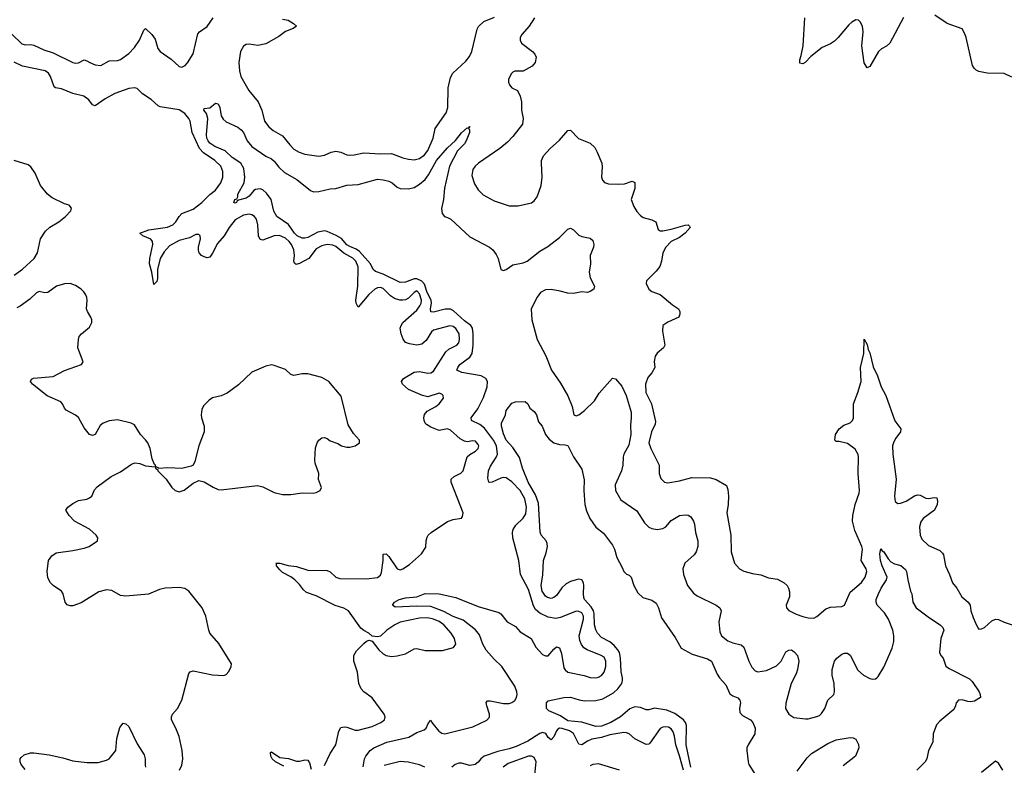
# Model space of a CAD drawing. Header units: inches. Extents: x 2293880 to 2522759, y 823965 to 1006879.
# Tile 126 of 256: x 2351370 to 2358412, y 942124 to 947457. Entities that reach past the tile are written whole.
import ezdxf

# ---------------------------------------------------------------- set-up
doc = ezdxf.new("R2010")
doc.units = ezdxf.units.IN
doc.header["$MEASUREMENT"] = 0
doc.layers.add('C3954', color=7, linetype='Continuous')

msp = doc.modelspace()

# ---------------------------------------------------------------- linework, layer by layer
at = {"layer": 'C3954', "color": 5}
for points, elevation in [([(2351313.9, 947353.9), (2351385.2, 947285.2), (2351410, 947277.5), (2351450, 947280.2), (2351470, 947273.9), (2351542, 947242), (2351610, 947220.4), (2351750, 947150.9), (2351770, 947145.6), (2351790, 947149.1), (2351830, 947168.9), (2351850, 947163.6), (2351870.4, 947150), (2351910, 947134.5), (2351950, 947129.5), (2352010, 947161.8), (2352070, 947166), (2352090, 947173.2), (2352150, 947215.9), (2352190, 947257.4), (2352226.9, 947310), (2352256.9, 947383.1), (2352270, 947392.7), (2352314.6, 947350), (2352338.2, 947318.2), (2352358.9, 947250), (2352375.3, 947230), (2352453.8, 947173.8), (2352510, 947123.1), (2352530, 947118.4), (2352553.6, 947130), (2352570, 947148.2), (2352610, 947213), (2352644.2, 947355.8), (2352656.9, 947370), (2352710, 947408.1), (2352753.4, 947470)], 280), ([(2353250, 947461.7), (2353290, 947452.5), (2353328.4, 947430), (2353350.7, 947410), (2353326.1, 947393.9), (2353270, 947371.7), (2353223.1, 947336.9), (2353130, 947284.6), (2353072.9, 947272.9), (2353010, 947281.7), (2352990, 947278.9), (2352970, 947267.3), (2352950, 947229.2), (2352937.8, 947150), (2352942.3, 947090), (2352952.3, 947050), (2353009, 946950), (2353075.6, 946870), (2353101.5, 946810), (2353119.6, 946730), (2353151.8, 946690), (2353183.4, 946663.4), (2353250, 946625.2), (2353301.5, 946561.5), (2353331.6, 946531.6), (2353369.4, 946509.4), (2353410, 946495.6), (2353510, 946480.2), (2353550, 946488.2), (2353597, 946510), (2353630, 946517.2), (2353666, 946510), (2353710, 946490.4), (2353727.7, 946487.7), (2353762, 946490), (2353830, 946505.2), (2353950, 946497.5), (2354030, 946500.2), (2354110, 946467.9), (2354150, 946459.6), (2354190, 946453.8), (2354230, 946464.7), (2354265.1, 946490), (2354290, 946521.7), (2354328, 946610), (2354341.7, 946678.3), (2354420.4, 946790), (2354432.8, 946830), (2354434.2, 946970), (2354450, 947044), (2354466.6, 947073.4), (2354560.1, 947159.9), (2354587.5, 947192.5), (2354603.5, 947230), (2354641, 947390), (2354650.7, 947409.3), (2354690, 947444.6), (2354765.4, 947474.6)], 280), ([(2355052.7, 947470), (2355014, 947410), (2354960.3, 947350), (2354948.9, 947328.9), (2354948.8, 947310), (2354959.5, 947290), (2355036.4, 947230), (2355054.9, 947210), (2355063, 947190), (2355056.3, 947150), (2355034.7, 947125.3), (2354970.4, 947089.6), (2354910, 947089.5), (2354897.3, 947082.7), (2354883.8, 947070), (2354867, 947030), (2354866.7, 947010), (2354873.4, 946990), (2354890.4, 946970.4), (2354930.3, 946950.3), (2354950.2, 946910.2), (2354958.3, 946870), (2354959.6, 946810), (2354971.6, 946750), (2354965.3, 946710), (2354898, 946622), (2354858.7, 946581.3), (2354804.2, 946535.8), (2354650.5, 946430), (2354628.5, 946410), (2354610, 946385.2), (2354603.4, 946343.4), (2354623.8, 946283.8), (2354650, 946239.3), (2354684.8, 946204.8), (2354762.5, 946162.5), (2354870, 946126.4), (2354890, 946124.4), (2354935.3, 946124.7), (2355030, 946148), (2355050, 946162), (2355070, 946190.8), (2355100.5, 946270), (2355106.6, 946330), (2355101.3, 946430), (2355103, 946450), (2355116.4, 946483.6), (2355164.1, 946535.9), (2355230, 946595.5), (2355290, 946664), (2355310, 946666.8), (2355366.6, 946606.6), (2355450, 946574.7), (2355482.4, 946542.4), (2355500.2, 946510), (2355532.6, 946430), (2355535.5, 946404.5), (2355531.7, 946331.7), (2355538.4, 946310), (2355551.8, 946291.8), (2355581.8, 946281.8), (2355650, 946279.7), (2355696.6, 946283.4), (2355750, 946302), (2355770, 946291.3), (2355768.7, 946250), (2355742.3, 946170), (2355761.1, 946121.1), (2355784.3, 946084.3), (2355810, 946055.8), (2355830, 946042.9), (2355890, 946025.2), (2355919.3, 946010), (2355937.1, 945957.1), (2355950, 945946), (2355970, 945945.7), (2356030, 945958.2), (2356130, 945988.4), (2356150, 945990.4), (2356159.9, 945979.9), (2356164.9, 945970), (2356130.3, 945930), (2356090, 945899.3), (2356030, 945869.8), (2355992.1, 945830), (2355969.3, 945790), (2355960.9, 945730), (2355948.9, 945691.1), (2355922, 945658), (2355853.4, 945590), (2355850.6, 945570), (2355870, 945530.7), (2355890, 945513), (2355950, 945490.4), (2356038, 945418), (2356082.8, 945390), (2356090.6, 945370), (2356090.7, 945350), (2356084.7, 945330), (2356005.8, 945294.2), (2355970.3, 945269.7), (2355966.5, 945230), (2355983.7, 945130), (2355974.4, 945110), (2355929.2, 945070.8), (2355915.8, 945050), (2355907.7, 945012.3), (2355911.4, 944970), (2355890.2, 944930), (2355861.4, 944898.6), (2355846.3, 944850), (2355848.7, 944790), (2355888.3, 944710), (2355917, 944583), (2355915.7, 944564.3), (2355889.5, 944510), (2355870.2, 944430), (2355883.5, 944390), (2355943.2, 944270), (2355943.1, 944210), (2355955.8, 944175.8), (2355981, 944150), (2356005.5, 944145.5), (2356090, 944157.7), (2356177.8, 944182.2), (2356310, 944179.2), (2356350, 944167.5), (2356424.8, 944124.8), (2356435.6, 944095.6), (2356438.4, 944050), (2356436.2, 943990), (2356427.4, 943930), (2356457, 943770), (2356459.3, 943650), (2356482, 943570), (2356517.3, 943530), (2356550, 943512.7), (2356610, 943496.4), (2356670, 943486.7), (2356725.1, 943465.1), (2356790, 943454.5), (2356838.3, 943430), (2356858, 943410), (2356869.1, 943390), (2356876, 943364), (2356875.8, 943330), (2356852.4, 943270), (2356853.4, 943250), (2356870.4, 943230.4), (2356924.2, 943204.2), (2356970, 943188.7), (2357010, 943178.4), (2357050, 943177.1), (2357070, 943188.2), (2357136.4, 943243.6), (2357170, 943254.9), (2357250, 943260.3), (2357269.3, 943270), (2357310, 943362.6), (2357390, 943432), (2357416.1, 943470), (2357427.6, 943510), (2357425.1, 943530), (2357388.9, 943590), (2357397.3, 943670), (2357393.6, 943690), (2357342.4, 943802.4), (2357326.5, 943870), (2357329.1, 943910), (2357345.6, 943990), (2357373.4, 944070), (2357376.3, 944090), (2357367.1, 944210), (2357369.8, 944329.8), (2357366.4, 944346.4), (2357345.7, 944385.7), (2357290, 944426), (2357230, 944439.3), (2357210, 944439), (2357199, 944450), (2357205.1, 944490), (2357229.7, 944530.3), (2357263.8, 944556.2), (2357310, 944573.4), (2357326.6, 944590), (2357332.9, 944607.1), (2357334.5, 944710), (2357365.1, 944790), (2357387.8, 944870), (2357383, 944970), (2357407.4, 945070), (2357410, 945172), (2357430, 945134), (2357438.3, 945098.3), (2357450, 945074.8), (2357474.3, 944974.3), (2357504.4, 944910), (2357530.7, 944830), (2357565.5, 944770), (2357628.6, 944588.6), (2357672.7, 944530), (2357670.5, 944510), (2357635.1, 944464.9), (2357621.3, 944438.7), (2357613.1, 944410), (2357615.8, 944350), (2357638.2, 944170), (2357626.2, 944050), (2357631.7, 944011.7), (2357650, 943997.6), (2357670, 943998.9), (2357710, 944014), (2357770, 944052), (2357790, 944058.7), (2357810, 944056.4), (2357850, 944034.9), (2357870, 944032.7), (2357910, 944039.1), (2357930, 944036), (2357934.4, 944014.4), (2357932.2, 943990), (2357911.8, 943950), (2357832.7, 943890), (2357814.7, 943865.3), (2357806, 943830), (2357810.4, 943770), (2357822.5, 943742.5), (2357870, 943695.5), (2357950, 943660.4), (2357970, 943640.7), (2357976.4, 943630), (2357990.3, 943550), (2358020.3, 943490), (2358041.7, 943430), (2358073.4, 943390), (2358109.2, 943329.2), (2358152.4, 943290), (2358167, 943270), (2358173.1, 943230), (2358190, 943182), (2358210, 943130.6), (2358225.3, 943105.3), (2358230, 943098.8), (2358250, 943099.1), (2358270, 943110.6), (2358322, 943158), (2358350, 943170.3), (2358370, 943167.2), (2358410, 943147), (2358483.1, 943123.1)], 280), ([(2357690, 947472.3), (2357593.4, 947290), (2357570, 947267.6), (2357532.7, 947247.3), (2357512, 947230), (2357450, 947122), (2357430, 947112), (2357410, 947149), (2357392.4, 947270), (2357401.4, 947370), (2357396.8, 947410), (2357382, 947442), (2357370, 947452.3), (2357350, 947455.1), (2357320.8, 947439.2), (2357299.9, 947420.1), (2357224.9, 947330), (2357196.4, 947303.6), (2357170, 947285.1), (2357110, 947258.4), (2357027.5, 947192.5), (2356987.3, 947150), (2356970, 947140.5), (2356950, 947146), (2356949.6, 947169.6), (2356960.1, 947199.9), (2356973.5, 947270), (2356985.6, 947470)], 280), ([(2358466.6, 947046.6), (2358411.7, 947071.7), (2358290, 947075.3), (2358230, 947087.1), (2358210, 947095.6), (2358195.6, 947110), (2358185.1, 947130), (2358138.2, 947330), (2358130, 947356.2), (2358110, 947391.2), (2358003.7, 947430), (2357914.5, 947490)], 280), ([(2353550, 942123.1), (2353590.6, 942209.4), (2353630.9, 942270), (2353651.6, 942368.4), (2353666.3, 942393.7), (2353690, 942400.2), (2353710, 942397.6), (2353770, 942375.9), (2353790, 942375.2), (2353890, 942400.8), (2353952, 942430), (2353978, 942450), (2353984.5, 942470), (2353977, 942490), (2353890, 942606.6), (2353830.7, 942650.7), (2353812.8, 942670), (2353795.5, 942710), (2353786.2, 942790), (2353760.4, 942870), (2353760.4, 942910), (2353777.6, 942942.4), (2353830, 942996), (2353850, 943011.3), (2353870, 943018), (2353890, 943012), (2353937.3, 942950), (2353970, 942922), (2353990.5, 942910.5), (2354030, 942903.1), (2354070, 942906.7), (2354130, 942922.6), (2354190, 942956.4), (2354210, 942960.4), (2354270, 942944.9), (2354393.6, 942946.4), (2354472.5, 942967.5), (2354489, 942990), (2354479.5, 943030), (2354455.1, 943070), (2354403.1, 943130), (2354370, 943152.5), (2354329.6, 943170), (2354290, 943179.5), (2354230, 943177.5), (2354091.2, 943148.8), (2354053, 943130), (2353996, 943090), (2353950, 943048.7), (2353930, 943042), (2353890, 943048), (2353868, 943070), (2353830, 943089.2), (2353810, 943105.2), (2353721.3, 943230), (2353688.5, 943248.5), (2353626.4, 943266.4), (2353490, 943336.8), (2353421.2, 943361.2), (2353398.6, 943378.6), (2353370, 943418), (2353338.7, 943450), (2353310, 943472), (2353250, 943503.5), (2353230, 943522), (2353205.4, 943550), (2353206.3, 943566.3), (2353202, 943570), (2353231.3, 943568.7), (2353290, 943553.9), (2353350, 943545.6), (2353430, 943518.8), (2353570, 943518), (2353590, 943507.6), (2353630.8, 943470.8), (2353660.6, 943460.6), (2353850, 943457.7), (2353930, 943467.1), (2353950, 943484.4), (2353956.5, 943503.5), (2353969.9, 943589.9), (2353970, 943633.4), (2353990, 943635.6), (2354010, 943618.3), (2354070, 943530.4), (2354090, 943522), (2354110, 943528.7), (2354158.9, 943561.1), (2354243.5, 943636.5), (2354274.7, 943685.3), (2354277.4, 943730), (2354284.4, 943755.6), (2354291.8, 943770), (2354312, 943790), (2354430, 943868.5), (2354470, 943881.6), (2354530, 943892), (2354537.2, 943902.8), (2354541.2, 943930), (2354456.4, 944150), (2354456.9, 944170), (2354478.4, 944190), (2354525.6, 944214.4), (2354542.4, 944230), (2354570.7, 944329.3), (2354590, 944347.6), (2354630, 944370.4), (2354648, 944390), (2354652.5, 944410), (2354650, 944418), (2354630, 944441.7), (2354610, 944444.4), (2354570, 944437.2), (2354550, 944441.8), (2354519.8, 944459.8), (2354450, 944521), (2354430, 944529.8), (2354370, 944519.8), (2354310, 944541.5), (2354280.5, 944560.5), (2354269.8, 944570), (2354262.5, 944590), (2354260.7, 944610), (2354266.2, 944633.8), (2354283.9, 944656.1), (2354345.6, 944690), (2354371, 944710), (2354401.6, 944750), (2354399.5, 944770), (2354390, 944779.5), (2354370, 944784.7), (2354290, 944760.3), (2354250, 944768), (2354150, 944811.4), (2354107.4, 944850), (2354100.5, 944870), (2354115.8, 944890), (2354190, 944936.8), (2354230, 944940.9), (2354290, 944929.1), (2354310, 944932), (2354330, 944944), (2354417.6, 945082.4), (2354438.8, 945101.2), (2354495.8, 945130), (2354510, 945145.3), (2354516.5, 945170), (2354513.2, 945210), (2354490, 945248.2), (2354470, 945262.3), (2354446.7, 945266.7), (2354330, 945237.3), (2354315.6, 945224.4), (2354276.8, 945163.2), (2354244.9, 945135.1), (2354210, 945128.4), (2354157.7, 945137.7), (2354130, 945148.7), (2354112.1, 945172.1), (2354097.4, 945210), (2354091.8, 945250), (2354097.2, 945270), (2354109.9, 945290.1), (2354210, 945380.2), (2354232.3, 945410), (2354240.8, 945430), (2354243, 945450), (2354230, 945496.4), (2354210, 945518.4), (2354190, 945504.8), (2354150, 945464.2), (2354130, 945453.6), (2354110, 945449.8), (2354088.2, 945451.8), (2354050, 945463.9), (2354022.8, 945482.8), (2353970, 945535), (2353950, 945542.4), (2353930, 945539.9), (2353909.5, 945530.5), (2353867.5, 945492.5), (2353790, 945400.5), (2353776.5, 945430), (2353773.7, 945450), (2353789.2, 945550), (2353791.1, 945690), (2353773.3, 945730), (2353752.4, 945752.4), (2353688, 945788), (2353630, 945834.5), (2353610, 945845), (2353570, 945849.2), (2353530, 945839.1), (2353490, 945817.7), (2353436.9, 945750), (2353370, 945713), (2353346.4, 945706.4), (2353334.5, 945714.5), (2353331.7, 945730), (2353334.6, 945770), (2353329.5, 945810), (2353313.1, 945850), (2353296.7, 945870), (2353270, 945893.4), (2353227.1, 945912.9), (2353190, 945909.9), (2353110, 945879.2), (2353090, 945884.7), (2353078.4, 945910), (2353073.4, 945990), (2353063.5, 946030), (2353049.5, 946050), (2353030, 946061.1), (2353010, 946065.1), (2352970, 946058.4), (2352910, 946026.2), (2352867.2, 945970), (2352833.2, 945910), (2352783.6, 945856.4), (2352750, 945786.6), (2352730, 945759.1), (2352710, 945753.7), (2352690, 945759.7), (2352670, 945771.5), (2352654.3, 945790), (2352648.9, 945808.9), (2352649.8, 945829.8), (2352662.2, 945890), (2352661, 945910), (2352650, 945921), (2352630, 945919.9), (2352583.7, 945896.3), (2352510, 945878.3), (2352441.6, 945838.4), (2352403.2, 945796.8), (2352375, 945750), (2352356.2, 945670), (2352355, 945605), (2352350, 945584.5), (2352330, 945562), (2352314.8, 945650), (2352299.3, 945710), (2352300.7, 945750), (2352321.1, 945850), (2352319.8, 945870), (2352307.9, 945887.9), (2352249.5, 945910), (2352229.5, 945930), (2352293.4, 945953.4), (2352426.1, 945973.9), (2352465.8, 945990), (2352486.6, 946010), (2352510, 946050.2), (2352529.8, 946070), (2352610, 946102), (2352671.9, 946150), (2352730, 946205.5), (2352770, 946236.9), (2352808.7, 946290), (2352822.4, 946330), (2352822.8, 946370), (2352807.6, 946410), (2352765.3, 946450), (2352684, 946504), (2352656.2, 946536.2), (2352604, 946650), (2352587.9, 946730), (2352579.4, 946750), (2352550, 946786), (2352510, 946811.6), (2352373.7, 946833.7), (2352359.8, 946839.8), (2352310, 946885.2), (2352247.5, 946927.5), (2352210, 946963.9), (2352190, 946969.8), (2352150, 946963.8), (2352050.3, 946930), (2351980.9, 946890), (2351910, 946841.6), (2351903, 946843), (2351890, 946847), (2351864, 946884), (2351829.1, 946909.1), (2351750, 946929.4), (2351670, 946961.3), (2351626, 946970), (2351617.4, 946977.4), (2351591.2, 947051.2), (2351575, 947075), (2351551.9, 947091.9), (2351390, 947123.7), (2351330, 947152.4)], 280), ([(2353825.6, 942114.4), (2353836.3, 942170), (2353844.7, 942190), (2353876.8, 942230), (2353902.6, 942250), (2353996.2, 942290), (2354154, 942326), (2354210, 942357.7), (2354263.1, 942376.9), (2354277.4, 942390), (2354293.1, 942426.9), (2354310, 942446.8), (2354317.6, 942430), (2354368.1, 942368.1), (2354390, 942354.2), (2354410, 942350.1), (2354610, 942399.8), (2354711.9, 942448.1), (2354730.7, 942469.3), (2354730.8, 942490), (2354709.8, 942550.2), (2354707.3, 942572.7), (2354715.9, 942584.1), (2354734.2, 942585.8), (2354830, 942567.2), (2354870, 942565.4), (2354890, 942572.3), (2354910, 942588.1), (2354924.1, 942610), (2354928.2, 942630), (2354926.1, 942650), (2354910.5, 942690), (2354817.9, 942830), (2354763, 942883), (2354707.2, 942947.2), (2354682.5, 942990), (2354657.6, 943057.6), (2354630, 943093.4), (2354541.6, 943161.6), (2354470, 943188.8), (2354404.4, 943224.4), (2354310, 943258.9), (2354210, 943261.8), (2354055.6, 943255.6), (2354035.1, 943270), (2354049.4, 943290), (2354084.5, 943310), (2354130, 943321), (2354210, 943330.1), (2354270, 943353.1), (2354370, 943351.2), (2354490, 943325.1), (2354650, 943261.1), (2354796.2, 943216.2), (2354810, 943207.2), (2354856.5, 943150), (2354916.3, 943116.3), (2354950, 943079.5), (2355028, 943030), (2355061.6, 942970), (2355110, 942916.3), (2355130, 942906), (2355150, 942908.2), (2355190, 942954.8), (2355210, 942971), (2355230, 942964.7), (2355244.2, 942924.2), (2355262.2, 942822.2), (2355270, 942806), (2355291, 942790), (2355406.5, 942766.5), (2355450, 942752.6), (2355490, 942750.2), (2355510, 942755.2), (2355530, 942766.5), (2355550.7, 942790), (2355562.5, 942830), (2355562, 942870), (2355550, 942898), (2355529.8, 942909.8), (2355429, 942949), (2355405.1, 942965.1), (2355388, 942988), (2355376, 943016), (2355371.6, 943050), (2355401.9, 943170), (2355401.3, 943190), (2355390, 943214.6), (2355370, 943225.2), (2355350, 943226.2), (2355238, 943182), (2355205.1, 943174.9), (2355150, 943182.8), (2355090, 943211.4), (2355059.1, 943239.1), (2355044.5, 943264.5), (2355010, 943382.6), (2354950.9, 943490), (2354940.8, 943590), (2354895.8, 943750), (2354893.5, 943790), (2354898.4, 943810), (2354918, 943842), (2354970, 943892.6), (2354990, 943923.8), (2354995.2, 943970), (2354983.7, 944030), (2354950, 944090.7), (2354890, 944152.2), (2354850, 944181), (2354830, 944183), (2354810, 944178.5), (2354748.3, 944148.3), (2354730, 944146), (2354724.5, 944150), (2354717, 944177), (2354722.6, 944230), (2354737, 944263), (2354781.2, 944330), (2354787.2, 944350), (2354780.2, 944410), (2354758.2, 944450), (2354694.9, 944534.9), (2354661.5, 944561.5), (2354602.4, 944590), (2354598.3, 944610), (2354645.5, 944674.5), (2354686.2, 944753.8), (2354713.4, 944830), (2354716, 944870), (2354704.2, 944890), (2354670, 944910.8), (2354532.5, 944932.5), (2354497, 944950), (2354502.6, 944970), (2354518.5, 944990), (2354590, 945043.5), (2354605.8, 945070), (2354612.2, 945130), (2354613.1, 945210), (2354608.4, 945250), (2354596.9, 945270), (2354550, 945301.9), (2354473.5, 945373.5), (2354450, 945385.6), (2354413.8, 945386.2), (2354330, 945364.4), (2354310, 945367.1), (2354308, 945388), (2354315.9, 945430), (2354313.2, 945450), (2354284.9, 945504.9), (2354264.4, 945564.4), (2354246.2, 945586.2), (2354210, 945603), (2354190, 945603.6), (2354130, 945579), (2354090, 945578.1), (2353970, 945636.6), (2353914.9, 945654.9), (2353898.5, 945670), (2353878.1, 945710), (2353799.8, 945799.8), (2353776, 945816), (2353730, 945834.1), (2353710, 945847.8), (2353671, 945891), (2353634.4, 945914.4), (2353570, 945943.1), (2353550, 945946.3), (2353501.9, 945938.1), (2353430, 945899), (2353410, 945893.3), (2353390, 945893.8), (2353354, 945910), (2353334.5, 945930), (2353291.7, 945991.7), (2353209.9, 946049.9), (2353187.3, 946087.3), (2353168.7, 946170), (2353135.7, 946215.7), (2353110, 946239.2), (2353090, 946246.9), (2353057.2, 946242.8), (2353044.5, 946235.5), (2353010, 946195.1), (2352990, 946179.3), (2352934.2, 946165.8), (2352922, 946158), (2352920.7, 946150), (2352910, 946145.7), (2352900.9, 946150), (2352909.4, 946170), (2352923.7, 946176.3), (2352929.7, 946190.3), (2352929.8, 946210), (2352975.3, 946290), (2352980.6, 946330), (2352973.6, 946393.6), (2352951.7, 946431.7), (2352890, 946470.9), (2352839.7, 946519.7), (2352764.4, 946550), (2352730, 946574.3), (2352718, 946590), (2352708.6, 946610), (2352706.6, 946633.4), (2352715.6, 946750), (2352705.3, 946785.3), (2352687.3, 946810), (2352690, 946822), (2352730, 946826.8), (2352770, 946858.8), (2352790, 946854.8), (2352802.4, 946830), (2352811.7, 946770), (2352824.5, 946744.5), (2352846.6, 946726.6), (2352930, 946687.2), (2352954.6, 946670), (2352971.5, 946650), (2352997.6, 946590), (2353029.3, 946549.3), (2353130, 946480.2), (2353170, 946462), (2353190, 946445.2), (2353222.5, 946402.5), (2353264.8, 946364.8), (2353353.1, 946313.1), (2353450, 946235.8), (2353470, 946226), (2353510, 946228.9), (2353590, 946247.4), (2353630, 946250.2), (2353710, 946274), (2353790, 946277.1), (2353930, 946315.3), (2353970, 946311.7), (2354010, 946301.1), (2354033, 946290), (2354070, 946259.3), (2354090, 946250.4), (2354150, 946248.2), (2354190, 946256.4), (2354230, 946281.5), (2354270, 946315), (2354292.9, 946347.1), (2354350, 946450.1), (2354430, 946540.2), (2354486, 946594), (2354530, 946648.4), (2354570, 946682.8), (2354579, 946681), (2354590, 946692), (2354582, 946678), (2354587.1, 946667.1), (2354586, 946650), (2354563.6, 946590), (2354550.2, 946570), (2354500.4, 946519.6), (2354444.2, 946410), (2354408.7, 946251.3), (2354401.8, 946170), (2354386.3, 946106.3), (2354390.4, 946070.4), (2354408.3, 946048.3), (2354430, 946043), (2354453.4, 946030), (2354590, 945903), (2354730, 945830.4), (2354753.4, 945810), (2354778.3, 945778.3), (2354792.7, 945750), (2354811.1, 945671.1), (2354830, 945662.8), (2354850, 945670.8), (2354896.2, 945703.8), (2354970, 945716.9), (2354998.9, 945730), (2355090, 945800.2), (2355146.1, 945833.9), (2355230, 945899.1), (2355290, 945959.1), (2355310, 945964.9), (2355330, 945954), (2355370, 945914.8), (2355390, 945906), (2355450, 945894), (2355470, 945878), (2355477.3, 945850), (2355474, 945830), (2355450.8, 945770), (2355453, 945710), (2355442, 945650), (2355450.6, 945610), (2355480.7, 945550), (2355477.3, 945530), (2355450, 945512), (2355430, 945506.3), (2355389.5, 945509.5), (2355330, 945498.7), (2355290, 945500.5), (2355236.2, 945516.2), (2355170, 945527.4), (2355130, 945525.4), (2355095.2, 945504.8), (2355070, 945471.8), (2355029.1, 945390), (2355031.6, 945310), (2355071.7, 945170), (2355132.3, 945052.3), (2355173.4, 944950), (2355238.2, 944858.2), (2355290, 944766.8), (2355322.4, 944690), (2355332, 944630), (2355350, 944624), (2355370, 944630.7), (2355410, 944662), (2355480.5, 944730), (2355515.1, 944784.9), (2355610, 944894), (2355630, 944888.2), (2355675.9, 944835.9), (2355707.7, 944770), (2355742.3, 944650), (2355743.9, 944610), (2355738, 944558), (2355740.2, 944490), (2355726.9, 944413.1), (2355690.3, 944350), (2355684.9, 944330), (2355684.2, 944270), (2355673.1, 944230), (2355628.7, 944130), (2355630.4, 944090), (2355670, 944023.8), (2355783.1, 943943.1), (2355837.4, 943857.4), (2355868.4, 943828.4), (2355890, 943817.4), (2355930, 943810.3), (2355970, 943817.4), (2355990, 943830.3), (2356030, 943875.6), (2356090, 943910.3), (2356130, 943916.4), (2356150, 943912.7), (2356170, 943900.5), (2356188.9, 943870), (2356195.2, 943850), (2356203.1, 943790), (2356219.2, 943730), (2356219.7, 943690), (2356207.6, 943650), (2356194.9, 943630), (2356126.7, 943570), (2356113.1, 943530), (2356117.4, 943490), (2356146.3, 943410), (2356190, 943355.3), (2356215.5, 943335.5), (2356350.6, 943270), (2356378.4, 943250), (2356387, 943230), (2356370.3, 943150), (2356378.5, 943078.5), (2356390.4, 943050), (2356435.6, 943015.6), (2356470, 943000.9), (2356530, 942984.9), (2356548.2, 942970), (2356583.9, 942870), (2356605.9, 942825.9), (2356630, 942800.3), (2356650, 942793.4), (2356710, 942803.2), (2356783.2, 942836.8), (2356815.4, 942870), (2356850, 942934.9), (2356870, 942948), (2356890.8, 942950), (2356910, 942936.3), (2356932.2, 942910), (2356943.1, 942870), (2356933.8, 942810), (2356922.7, 942777.3), (2356887.9, 942710), (2356848.4, 942568.4), (2356848.2, 942530), (2356870.3, 942490.3), (2356905.8, 942465.8), (2356990, 942456.5), (2357010, 942457), (2357070, 942473.7), (2357090, 942481.3), (2357105.2, 942494.8), (2357128, 942530), (2357151, 942589), (2357193.3, 942630), (2357197.4, 942650), (2357195.8, 942710), (2357180.5, 942770), (2357180.7, 942810), (2357197.2, 942870), (2357214, 942890), (2357250, 942918.8), (2357270, 942926.8), (2357290, 942926.8), (2357310, 942910.8), (2357365.5, 942805.5), (2357404.4, 942770), (2357450, 942744.6), (2357470, 942739.6), (2357490, 942742.8), (2357500.5, 942750), (2357510, 942758.9), (2357550, 942826.7), (2357610, 942961.3), (2357620.8, 943010), (2357621.7, 943050), (2357614.4, 943090), (2357584.7, 943170), (2357554.5, 943214.5), (2357502.6, 943270), (2357494.7, 943290), (2357494.7, 943310), (2357512.4, 943350), (2357531.1, 943390), (2357569.7, 943450), (2357574.8, 943470), (2357539, 943550), (2357526.8, 943590), (2357522.3, 943637.7), (2357530, 943671.3), (2357537.5, 943657.5), (2357550, 943650.5), (2357581.2, 943601.2), (2357600.3, 943580.3), (2357625.8, 943565.8), (2357672.9, 943552.9), (2357704.8, 943524.8), (2357712.7, 943510), (2357721.1, 943450), (2357740.5, 943370), (2357750.4, 943350), (2357757.7, 943290), (2357781.5, 943250), (2357878, 943178), (2357952.4, 943130), (2357972.2, 943110), (2357978.4, 943090), (2357958, 943030), (2357948.5, 942930), (2357958, 942910), (2357974.9, 942890), (2357993.7, 942833.7), (2358016.7, 942816.7), (2358162.7, 942742.7), (2358183, 942723), (2358233, 942650), (2358240.5, 942630), (2358240.7, 942610), (2358197.7, 942582.3), (2358170, 942578), (2358150, 942579.7), (2358110, 942592.8), (2358084, 942590), (2358068, 942570), (2358064, 942550), (2358050, 942524), (2357950, 942440.7), (2357926.9, 942413.1), (2357902.7, 942350), (2357900.3, 942290), (2357870.4, 942230), (2357858.4, 942170), (2357846, 942150), (2357786, 942090)], 260), ([(2351329.6, 945630), (2351390, 945672.3), (2351473.7, 945750), (2351496, 945790), (2351519.8, 945890), (2351555, 945945), (2351585.9, 945974.1), (2351649.4, 946010), (2351698, 946050), (2351735.1, 946090), (2351739.3, 946110), (2351724, 946130), (2351690, 946139.6), (2351602.2, 946182.2), (2351568, 946208), (2351519.7, 946270), (2351479.4, 946359.4), (2351450, 946404), (2351430, 946419.3), (2351330, 946449)], 320), ([(2352512, 942090), (2352530, 942124.7), (2352536.9, 942170), (2352531.2, 942230), (2352509.7, 942330), (2352486.3, 942390), (2352456.3, 942450), (2352455.1, 942470), (2352462.9, 942490), (2352497.4, 942530), (2352530, 942590.7), (2352580.1, 942779.9), (2352587.9, 942792.1), (2352610, 942800.4), (2352749.3, 942770.7), (2352830, 942766.8), (2352845.6, 942774.4), (2352865.6, 942794.4), (2352882, 942830), (2352884, 942850), (2352794.6, 942994.6), (2352729.6, 943070), (2352721.6, 943090), (2352700.5, 943190), (2352675.6, 943250), (2352579.3, 943370), (2352550, 943389.5), (2352510, 943394.7), (2352410, 943391.1), (2352370, 943380.4), (2352291.1, 943348.9), (2352130, 943334), (2352090, 943339.1), (2352030, 943373.5), (2351990, 943380.3), (2351936, 943364), (2351810, 943286), (2351750, 943264.5), (2351730, 943264.5), (2351710, 943272.7), (2351695.1, 943290), (2351680.9, 943350), (2351669.6, 943369.6), (2351609.7, 943409.7), (2351589.8, 943429.8), (2351570, 943466), (2351566.2, 943510), (2351576, 943590), (2351598.8, 943621.2), (2351630, 943644), (2351750, 943659.6), (2351830, 943676.9), (2351866, 943690), (2351925.2, 943730), (2351929, 943750), (2351917.2, 943770), (2351870, 943812), (2351760.9, 943870), (2351722.7, 943910), (2351699, 943950), (2351714, 943970), (2351750, 943997.3), (2351790, 944017.3), (2351850, 944027.7), (2351870, 944036.3), (2351886, 944050), (2351904.9, 944095.1), (2351923.8, 944116.2), (2352024, 944190), (2352090, 944224), (2352170, 944278.8), (2352192.9, 944287.1), (2352230, 944282), (2352270, 944265.5), (2352339.6, 944259.6), (2352342, 944250), (2352358, 944238), (2352358, 944230), (2352416.3, 944170), (2352457.3, 944110), (2352481, 944090), (2352510, 944079.1), (2352547.2, 944092.8), (2352610, 944142.8), (2352650, 944160.7), (2352690, 944150.7), (2352753.7, 944113.7), (2352790, 944097.3), (2352810, 944094), (2353070, 944126), (2353110, 944116.3), (2353190, 944074.8), (2353250, 944060.7), (2353310, 944060.7), (2353390, 944074), (2353469.3, 944070.7), (2353490, 944074.8), (2353519, 944090), (2353529.3, 944110), (2353507.8, 944167.8), (2353509.5, 944210.5), (2353484.2, 944284.2), (2353479.7, 944310), (2353484.9, 944395.1), (2353496.3, 944430), (2353509.8, 944450.2), (2353530, 944466.4), (2353550, 944468.5), (2353570, 944460.4), (2353590, 944443.7), (2353644.9, 944424.9), (2353671, 944410), (2353710, 944399.5), (2353730, 944399.3), (2353770, 944408.2), (2353799.3, 944430), (2353799.3, 944450), (2353756.4, 944496.4), (2353718.2, 944558.2), (2353670, 944764.5), (2353580.7, 944870), (2353530, 944898.7), (2353430, 944924.7), (2353390, 944925.1), (2353330, 944912), (2353310, 944919.5), (2353270, 944955.1), (2353190, 944984.5), (2353170, 944987.3), (2353130, 944978.4), (2353030, 944936.2), (2352934.4, 944845.6), (2352853.7, 944786.3), (2352810, 944767.6), (2352750, 944752), (2352725.2, 944734.8), (2352684.5, 944695.5), (2352673.1, 944670), (2352668.4, 944631.6), (2352670.2, 944610), (2352690.2, 944550), (2352690.2, 944510), (2352651, 944410), (2352623, 944297), (2352610, 944271.6), (2352595.2, 944264.8), (2352530, 944246.2), (2352430, 944252.3), (2352366, 944246), (2352366, 944250), (2352340.4, 944260.4), (2352342, 944270), (2352334.8, 944274.8), (2352317, 944317), (2352302.6, 944390), (2352285.2, 944430), (2352270, 944452.4), (2352233.5, 944490), (2352190, 944558.7), (2352167.9, 944572.1), (2352070, 944595.6), (2352010, 944588), (2351968, 944572), (2351944.8, 944555.2), (2351910, 944489.6), (2351890, 944482), (2351870, 944489.4), (2351830, 944536.9), (2351790, 944611.6), (2351768.3, 944628.3), (2351703.3, 944663.3), (2351690, 944679), (2351677, 944710), (2351664, 944724), (2351565.6, 944765.6), (2351460.5, 944850), (2351447.3, 944870), (2351454, 944886), (2351467.6, 944892.4), (2351610, 944905.8), (2351690, 944946.9), (2351812.7, 944990), (2351822.7, 945010), (2351786.3, 945110), (2351789.6, 945170), (2351796.2, 945190), (2351812, 945210), (2351870, 945257.1), (2351885.1, 945290), (2351884.7, 945310), (2351878, 945330), (2351854, 945370), (2351847.8, 945390), (2351853, 945450), (2351851.1, 945470), (2351842.6, 945490), (2351829.7, 945510), (2351808.4, 945530), (2351770, 945556.5), (2351730, 945570.4), (2351690, 945568.5), (2351632, 945550), (2351570, 945504.8), (2351550, 945503.5), (2351510, 945513), (2351490, 945503.6), (2351442, 945458), (2351373.2, 945406.8), (2351350, 945395.1)], 320), ([(2356170, 942111.1), (2356137.3, 942270), (2356138.4, 942410), (2356132.3, 942430), (2356117.2, 942450), (2356055.5, 942495.5), (2355998.3, 942518.3), (2355910, 942533.7), (2355870, 942521.1), (2355850, 942519.9), (2355810, 942538.3), (2355770, 942542.2), (2355732.5, 942527.5), (2355666.2, 942470), (2355598.3, 942430), (2355530, 942403.1), (2355490, 942401.2), (2355390, 942432), (2355290, 942443.2), (2355237.3, 942477.3), (2355153.8, 942513.8), (2355138, 942530), (2355137.2, 942570), (2355150, 942586), (2355262, 942610), (2355310, 942611.8), (2355372, 942592), (2355410, 942586), (2355490, 942587.5), (2355541.6, 942598.4), (2355617.1, 942642.9), (2355647.5, 942670), (2355676.1, 942710), (2355681.5, 942730), (2355680.8, 942750), (2355672.3, 942792.3), (2355666.8, 942890), (2355659.3, 942930), (2355648.6, 942950), (2355621.3, 942981.3), (2355590, 943007.2), (2355530, 943039.3), (2355501.4, 943070), (2355490, 943092.8), (2355480.1, 943130), (2355479.7, 943210), (2355474.8, 943230), (2355458.2, 943258.2), (2355409.4, 943309.4), (2355404.7, 943324.7), (2355401.4, 943350), (2355405.4, 943410), (2355401.6, 943430), (2355390, 943449.8), (2355370, 943455.2), (2355350, 943450.5), (2355310, 943438.5), (2355278.7, 943421.3), (2355246.6, 943393.4), (2355210, 943337.6), (2355190, 943323.2), (2355170, 943318.2), (2355144.2, 943324.2), (2355130, 943332.8), (2355106.2, 943370), (2355099.6, 943410), (2355112.4, 943487.6), (2355116.5, 943590), (2355135.5, 943644.5), (2355144.2, 943690), (2355143, 943710), (2355135, 943730), (2355098.5, 943770), (2355092.3, 943792.3), (2355079.4, 943999.4), (2355057.9, 944057.9), (2355006.8, 944150), (2354967, 944250), (2354944.8, 944324.8), (2354897.3, 944397.3), (2354848.4, 944450), (2354830, 944494), (2354815.1, 944550), (2354815.1, 944570), (2354844.5, 944630), (2354850, 944662), (2354890, 944714), (2354915.3, 944724.7), (2354986, 944726), (2355004.7, 944710), (2355018.8, 944678.8), (2355050, 944654), (2355067.3, 944630), (2355081.6, 944581.6), (2355106, 944550), (2355130.7, 944490), (2355157, 944457), (2355190.3, 944430.3), (2355230, 944419.3), (2355270, 944417.1), (2355290, 944410.4), (2355330.3, 944330.3), (2355390, 944242.8), (2355406, 944166), (2355404.5, 944090), (2355412.4, 943990), (2355424.7, 943944.7), (2355447.6, 943890), (2355490, 943826.7), (2355545.4, 943785.4), (2355610, 943699.1), (2355625.2, 943670), (2355640.7, 943610), (2355679.5, 943539.5), (2355690, 943510.8), (2355710, 943490.5), (2355730, 943483), (2355743, 943470), (2355762.3, 943410), (2355790, 943358), (2355825.5, 943325.5), (2355890, 943304.4), (2355923.1, 943283.1), (2355939.1, 943250), (2355959.9, 943179.9), (2356057.3, 943037.3), (2356101.3, 942961.3), (2356178.7, 942918.7), (2356290, 942886.3), (2356317.6, 942870), (2356357.2, 942777.2), (2356374.9, 942750), (2356420.8, 942700.8), (2356450, 942636.3), (2356470, 942620.3), (2356505.8, 942605.8), (2356521.6, 942590), (2356524.2, 942570), (2356517.3, 942530), (2356521.3, 942501.3), (2356540.2, 942480.2), (2356596, 942450), (2356612.4, 942430), (2356628.9, 942390), (2356626.7, 942350), (2356579.3, 942270), (2356570.4, 942250), (2356570.4, 942230), (2356579.5, 942150), (2356585.7, 942130), (2356630, 942059.3)], 240), ([(2351410, 942094.2), (2351380.8, 942130), (2351374, 942150), (2351373.6, 942170), (2351379.4, 942180.6), (2351401.7, 942198.3), (2351447.8, 942212.2), (2351470, 942212.6), (2351579.5, 942199.5), (2351678.7, 942178.7), (2351750, 942156.7), (2351850, 942145), (2351930, 942145.2), (2351990, 942162.1), (2352010, 942170.2), (2352056.7, 942230), (2352063.5, 942316.5), (2352086.3, 942393.7), (2352110, 942425), (2352130, 942421.4), (2352150, 942401.2), (2352210, 942277.2), (2352260, 942200), (2352268.4, 942170), (2352266.1, 942126.1), (2352270.5, 942110.5)], 320), ([(2356117.6, 942090), (2356090, 942193.1), (2356061.5, 942270), (2356052.5, 942332.5), (2356043.4, 942363.4), (2356030, 942384.8), (2356010, 942396.4), (2355990, 942400.3), (2355970, 942397.2), (2355950, 942387.4), (2355877, 942283), (2355870, 942275.4), (2355850, 942272.4), (2355770, 942314), (2355728.5, 942348.5), (2355710, 942357.1), (2355690, 942359.8), (2355590, 942343.1), (2355530, 942323.7), (2355462, 942310), (2355430, 942297.3), (2355390, 942271.6), (2355370, 942276.1), (2355330, 942352.6), (2355301.4, 942370), (2355250, 942388.3), (2355230, 942390.4), (2355218, 942382), (2355208.6, 942371.4), (2355190, 942327.3), (2355170, 942306.9), (2355150, 942322.3), (2355132.2, 942352.2), (2355110, 942359.4), (2355090, 942352.7), (2355004.2, 942295.8), (2354921.4, 942258.6), (2354870, 942241.2), (2354790, 942224.1), (2354692.2, 942190), (2354667.5, 942170), (2354650, 942146.3), (2354626.4, 942130), (2354590, 942123.4), (2354530, 942140.5), (2354510, 942139.9), (2354484.2, 942130), (2354460.6, 942110)], 260), ([(2356930, 942081.5), (2357002.8, 942177.2), (2357032.4, 942207.6), (2357150, 942280.7), (2357210, 942306.3), (2357310, 942323.1), (2357330, 942320.5), (2357351, 942310), (2357370, 942272), (2357370.6, 942250), (2357346.8, 942190), (2357260.6, 942119.4)], 240), ([(2353258, 942118), (2353198.5, 942150), (2353175.3, 942170), (2353165, 942190), (2353164, 942216), (2353170, 942219.5), (2353230, 942180.1), (2353292, 942172), (2353350, 942154.2), (2353370, 942153.2), (2353410, 942164.2), (2353430, 942160.5), (2353441.8, 942141.8), (2353455.5, 942095.5)], 280), ([(2355052.8, 942030), (2355063.5, 942150), (2355050, 942179.6), (2355030.7, 942190.7), (2355010, 942189.8), (2354862.7, 942137.3), (2354828.4, 942111.6)], 280), ([(2354267.4, 942110), (2354230, 942126.7), (2354147.8, 942147.8), (2354090, 942150.6), (2353977, 942123)], 260), ([(2355659.3, 942090), (2355510, 942134.5), (2355470, 942129.6), (2355450, 942119.7)], 280), ([(2358402, 942090), (2358370, 942139), (2358350, 942153.2), (2358250, 942072)], 280)]:
    msp.add_lwpolyline(points, dxfattribs=dict(at, elevation=elevation))

doc.saveas('drawing.dxf')
